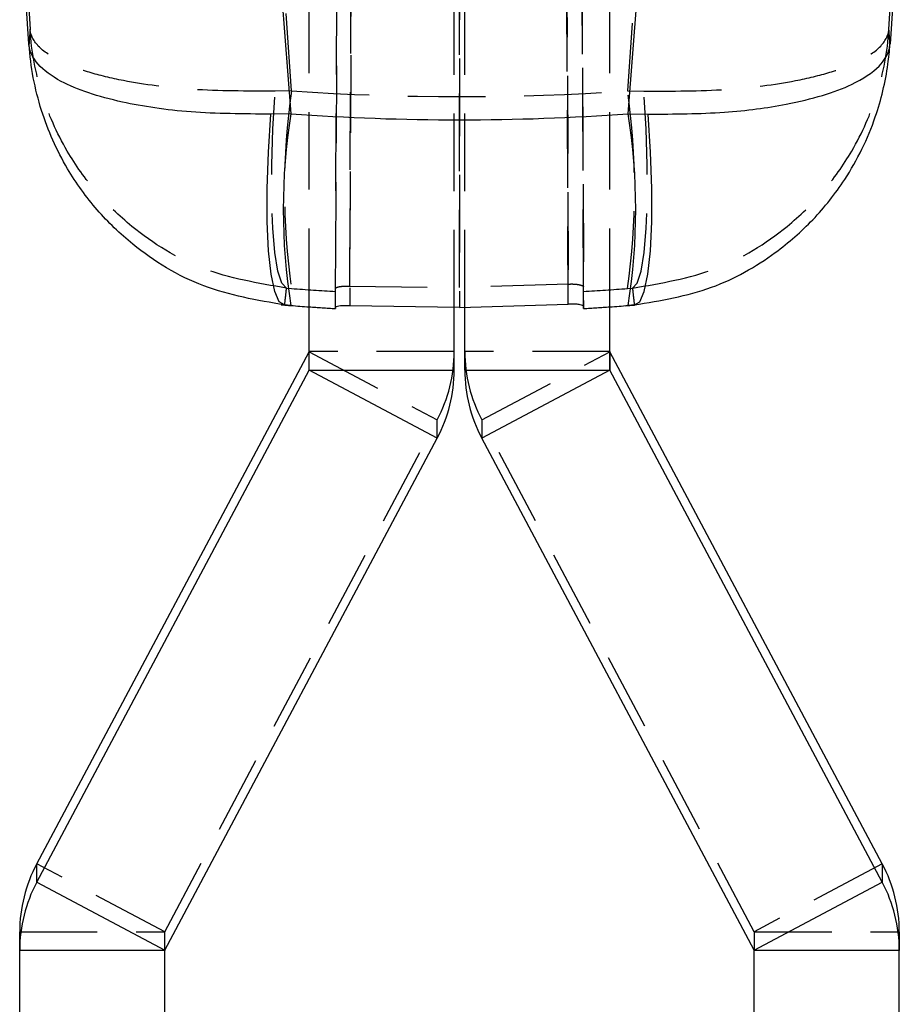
# Model space of a CAD drawing. Extents: x 66 to 736, y 72 to 577.
# Tile 11 of 17: x 426 to 455, y 322 to 354. Entities that reach past the tile are written whole.
import ezdxf

# ---------------------------------------------------------------- set-up
doc = ezdxf.new("R2010")
doc.units = 0
doc.header["$LTSCALE"] = 2
doc.linetypes.add('HIDDEN', pattern=[1.905, 1.27, -0.635])
doc.layers.get('0').update_dxf_attribs({"linetype": 'CONTINUOUS'})

msp = doc.modelspace()

# ---------------------------------------------------------------- linework, layer by layer
at = {"color": 7, "linetype": 'HIDDEN'}
for p, q in [((437.077728, 448.352838), (436.626209, 344.900476)), ((440.206221, 448.245773), (440.22198, 344.842667)), ((443.782677, 344.952071), (443.331854, 448.245773)), ((436.160822, 344.852271), (436.611232, 448.050389)), ((443.833232, 447.942684), (444.283018, 344.886573)), ((436.541945, 432.77132), (436.160828, 345.469186)), ((436.626218, 345.545674), (437.007553, 432.897726)), ((440.22198, 345.502505), (440.208727, 432.437489)), ((443.403624, 432.437489), (443.782666, 345.611515)), ((444.283011, 345.517623), (443.904112, 432.310859)), ((435.297252, 344.894426), (435.297252, 419.764171)), ((440.047252, 344.845476), (440.047252, 419.764171)), ((440.396768, 344.848039), (440.396768, 419.764171)), ((445.146768, 344.894426), (445.146768, 419.764171)), ((434.722953, 351.937065), (434.029595, 361.760708)), ((446.414426, 361.760708), (445.721067, 351.937065)), ((426.084486, 355.223568), (426.16253, 353.955047)), ((454.28149, 353.955047), (454.359534, 355.223568)), ((434.722953, 351.937065), (434.186215, 351.925114)), ((445.721067, 351.937065), (446.257805, 351.925114)), ((434.557599, 345.480288), (434.722953, 345.467689)), ((436.160524, 345.373104), (436.160828, 345.469186)), ((436.160524, 344.809981), (436.160524, 345.373104)), ((436.626218, 345.545674), (440.22198, 345.502505)), ((443.782666, 345.611515), (440.22198, 345.502505)), ((444.283497, 345.373104), (444.283011, 345.517623)), ((444.283497, 344.809981), (444.283497, 345.373104)), ((445.721067, 345.467689), (445.886421, 345.480288)), ((434.700227, 344.911078), (434.497007, 344.927782)), ((436.160766, 344.844328), (436.160524, 344.809981)), ((444.28319, 344.859118), (444.283497, 344.809981)), ((445.947013, 344.927782), (445.743794, 344.911078)), ((435.296082, 343.397009), (439.490083, 341.167862)), ((440.047252, 343.401702), (435.297252, 343.401702)), ((445.146768, 343.401702), (440.396768, 343.401702)), ((440.953938, 341.167862), (445.147939, 343.397009)), ((430.57336, 324.404309), (439.490083, 341.167862)), ((439.490083, 340.562025), (439.490083, 341.167862)), ((440.953938, 341.167862), (440.953938, 340.562025)), ((449.87066, 324.404309), (440.953938, 341.167862)), ((430.57336, 324.404309), (426.379359, 326.633452)), ((454.064661, 326.633452), (449.87066, 324.404309)), ((425.82219, 324.399615), (430.57219, 324.399615)), ((430.57219, 323.793782), (430.57219, 324.399615)), ((430.57336, 323.798472), (430.57336, 324.404309)), ((449.87066, 324.404309), (449.87066, 323.798472)), ((449.87183, 324.399615), (449.87183, 323.793782)), ((449.87183, 324.399615), (454.62183, 324.399615))]:
    msp.add_line(p, q, dxfattribs=at)
at = {"color": 7, "linetype": 'CONTINUOUS'}
for p, q in [((434.029595, 359.77667), (434.700227, 351.190279)), ((445.743794, 351.190279), (446.414426, 359.77667)), ((426.126289, 353.478724), (426.036336, 354.800815)), ((454.407685, 354.800815), (454.317731, 353.478724)), ((434.700227, 351.190279), (434.041306, 351.175415)), ((445.743794, 351.190279), (446.402715, 351.175415)), ((435.297252, 342.795866), (435.297252, 344.894426)), ((436.160822, 344.852271), (436.160766, 344.844328)), ((440.22198, 344.842667), (436.626209, 344.900476)), ((440.047252, 342.795866), (440.047252, 344.845476)), ((440.22198, 344.842667), (443.782677, 344.952071)), ((440.396768, 342.795866), (440.396768, 344.848039)), ((444.283018, 344.886573), (444.28319, 344.859118)), ((445.146768, 342.795866), (445.146768, 344.894426)), ((426.379359, 326.633452), (435.296082, 343.397009)), ((435.296082, 342.791172), (435.296082, 343.397009)), ((445.147939, 343.397009), (445.147939, 342.791172)), ((454.064661, 326.633452), (445.147939, 343.397009)), ((426.379359, 326.027619), (435.296082, 342.791172)), ((439.490083, 340.562025), (435.296082, 342.791172)), ((435.297252, 342.795866), (440.047252, 342.795866)), ((440.396768, 342.795866), (445.146768, 342.795866)), ((445.147939, 342.791172), (440.953938, 340.562025)), ((454.064661, 326.027619), (445.147939, 342.791172)), ((430.57336, 323.798472), (439.490083, 340.562025)), ((449.87066, 323.798472), (440.953938, 340.562025)), ((426.379359, 326.027619), (426.379359, 326.633452)), ((454.064661, 326.633452), (454.064661, 326.027619)), ((426.379359, 326.027619), (430.57336, 323.798472)), ((449.87066, 323.798472), (454.064661, 326.027619)), ((425.82219, 323.793782), (425.82219, 324.399615)), ((454.62183, 324.399615), (454.62183, 323.793782)), ((430.57219, 323.793782), (425.82219, 323.793782)), ((425.82219, 298.8142), (425.82219, 323.793782)), ((430.57219, 298.8142), (430.57219, 323.793782)), ((454.62183, 323.793782), (449.87183, 323.793782)), ((449.87183, 309.114395), (449.87183, 323.793782)), ((454.62183, 298.8142), (454.62183, 323.793782))]:
    msp.add_line(p, q, dxfattribs=at)
at = {"color": 7, "linetype": 'HIDDEN', "flags": 128}
for points in [[(434.557599, 345.480288), (434.403672, 345.644461), (434.274, 346.037286), (434.173206, 346.644754), (434.104888, 347.445185), (434.071481, 348.410035), (434.074178, 349.50489), (434.112883, 350.69068), (434.186215, 351.925114)], [(445.886421, 345.480288), (446.040348, 345.644461), (446.170021, 346.037286), (446.270814, 346.644754), (446.339132, 347.445185), (446.372539, 348.410035), (446.369842, 349.50489), (446.331137, 350.69068), (446.257805, 351.925114)]]:
    msp.add_lwpolyline(points, dxfattribs=at)
at = {"color": 7, "linetype": 'CONTINUOUS', "flags": 128}
for points in [[(434.497007, 344.927782), (434.321668, 345.029326), (434.172331, 345.368909), (434.054487, 345.93405), (433.972473, 346.703956), (433.929303, 347.650307), (433.926567, 348.738307), (433.964365, 349.927927), (434.041306, 351.175415)], [(445.947013, 344.927782), (446.122353, 345.029326), (446.27169, 345.368909), (446.389533, 345.93405), (446.471547, 346.703956), (446.514717, 347.650307), (446.517453, 348.738307), (446.479655, 349.927927), (446.402715, 351.175415)]]:
    msp.add_lwpolyline(points, dxfattribs=at)
at = {"color": 7, "linetype": 'HIDDEN'}
for centre, radius, start, end in [((457.38124, 348.702377), 22.888014, 171.8753742, 188.1246258), ((423.06278, 348.702377), 22.888014, 351.8753742, 8.1246258), ((435.290468, 343.401745), 4.756785, 331.9903447, 359.9994909), ((445.153553, 343.401745), 4.756785, 180.0005091, 208.0096553), ((430.582199, 324.399613), 0.010008, 152.0216518, 179.9914732), ((449.861821, 324.399613), 0.010008, 0.0085268, 27.9783482)]:
    msp.add_arc(centre, radius, start, end, dxfattribs=at)
at = {"color": 7, "linetype": 'CONTINUOUS'}
for centre, radius, start, end in [((454.288306, 348.050678), 19.838093, 170.8940164, 189.1059836), ((426.155714, 348.050678), 19.838093, 350.8940164, 9.1059836), ((435.287271, 343.401699), 0.009982, 331.9717974, 0.0199216), ((445.15675, 343.401699), 0.009982, 179.9800784, 208.0282026), ((435.287271, 342.795862), 0.009982, 331.9717974, 0.0199216), ((435.290468, 342.795908), 4.756785, 331.9903447, 359.9994909), ((445.153553, 342.795908), 4.756785, 180.0005091, 208.0096553), ((445.15675, 342.795862), 0.009982, 179.9800784, 208.0282026), ((430.578955, 324.399574), 4.756764, 151.990288, 179.9995098), ((449.865066, 324.399574), 4.756764, 0.0004902, 28.009712), ((430.578961, 323.79374), 4.756771, 151.9903078, 179.9994899), ((449.865059, 323.79374), 4.756771, 0.0005101, 28.0096922), ((430.582182, 323.793781), 0.009992, 151.9981986, 179.9935714), ((449.861838, 323.793781), 0.009992, 0.0064286, 28.0018014)]:
    msp.add_arc(centre, radius, start, end, dxfattribs=at)
at = {"color": 7, "linetype": 'HIDDEN'}
for centre, major_axis, ratio, start_param, end_param in [((440.22201, 414.58371), (71.05, 0), 0.884379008, 4.634914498, 4.789863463), ((440.22201, 414.58371), (71.05, 0), 0.975706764, 4.634914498, 4.655194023), ((440.22201, 414.58371), (71.05, 0), 0.975706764, 4.769583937, 4.789863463), ((440.22201, 417.458229), (0, 72.767236), 0.976400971, 3.072223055, 3.084397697), ((440.22201, 417.458229), (0, 72.767236), 0.976400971, 3.198787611, 3.210962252)]:
    msp.add_ellipse(centre, major_axis=major_axis, ratio=ratio, start_param=start_param, end_param=end_param, dxfattribs=at)
at = {"color": 7, "linetype": 'CONTINUOUS'}
for major_axis, ratio, start_param, end_param in [((71.05, 0), 0.935524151, 4.634593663, 4.790184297), ((0, 72.767236), 0.976400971, 3.063797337, 3.072223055), ((0, 72.767236), 0.976400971, 3.210962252, 3.219387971)]:
    msp.add_ellipse((440.22201, 417.458229), major_axis=major_axis, ratio=ratio, start_param=start_param, end_param=end_param, dxfattribs=at)
at = {"color": 7, "linetype": 'HIDDEN'}
for points, knots in [([(426.16253, 353.955047), (426.15677, 353.875193), (426.145412, 353.717718), (426.132603, 353.557631), (426.126289, 353.478724)], [0, 0, 0, 0, 0.50709762, 1, 1, 1, 1]), ([(434.186215, 351.925114), (433.263166, 351.928696), (431.443881, 351.935756), (429.426008, 352.205771), (428.060633, 352.535505), (427.089349, 352.900447), (426.378337, 353.371009), (426.178479, 353.752281), (426.162669, 353.953284), (426.16253, 353.955047)], [0, 0, 0, 0, 0.212308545, 0.418449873, 0.544796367, 0.671166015, 0.830690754, 0.998514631, 1, 1, 1, 1]), ([(434.557599, 345.480288), (433.625649, 345.63819), (431.788816, 345.949408), (429.712912, 347.225926), (428.286643, 348.612097), (427.25286, 350.061468), (426.466195, 351.845318), (426.208427, 353.231985), (426.162929, 353.948759), (426.16253, 353.955047)], [0, 0, 0, 0, 0.212307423, 0.418448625, 0.544795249, 0.671164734, 0.830689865, 0.998514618, 1, 1, 1, 1]), ([(445.886421, 345.480288), (446.818371, 345.63819), (448.655204, 345.949408), (450.731109, 347.225926), (452.157377, 348.612097), (453.19116, 350.061468), (453.977825, 351.845318), (454.235593, 353.231985), (454.281091, 353.948759), (454.28149, 353.955047)], [0, 0, 0, 0, 0.212307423, 0.418448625, 0.544795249, 0.671164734, 0.830689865, 0.998514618, 1, 1, 1, 1]), ([(446.257805, 351.925114), (447.180854, 351.928696), (449.000139, 351.935756), (451.018012, 352.205771), (452.383387, 352.535505), (453.354671, 352.900447), (454.065683, 353.371009), (454.265541, 353.752281), (454.281352, 353.953284), (454.28149, 353.955047)], [0, 0, 0, 0, 0.212308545, 0.418449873, 0.544796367, 0.671166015, 0.830690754, 0.998514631, 1, 1, 1, 1]), ([(454.317731, 353.478724), (454.311417, 353.557631), (454.298608, 353.717718), (454.28725, 353.875193), (454.28149, 353.955047)], [0, 0, 0, 0, 0.49290238, 1, 1, 1, 1]), ([(443.782666, 345.611515), (443.782781, 345.611522), (443.783359, 345.61156), (443.785787, 345.611697), (443.795499, 345.61229), (443.834474, 345.614242), (443.92548, 345.616066), (444.055832, 345.608524), (444.179149, 345.586298), (444.265661, 345.554323), (444.277134, 345.530054), (444.283011, 345.517623)], [0, 0, 0, 0, 0.0004406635, 0.002203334, 0.0092546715, 0.0374666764, 0.1507671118, 0.3576799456, 0.5652134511, 0.7772958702, 1, 1, 1, 1]), ([(434.497007, 344.927782), (434.507884, 345.019083), (434.529806, 345.203109), (434.548287, 345.387419), (434.557599, 345.480288)], [0, 0, 0, 0, 0.496131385, 1, 1, 1, 1]), ([(436.160828, 345.469186), (436.166479, 345.479131), (436.177783, 345.499022), (436.265454, 345.525755), (436.393987, 345.543887), (436.523354, 345.549001), (436.6025, 345.546441), (436.626218, 345.545674)], [0, 0, 0, 0, 0.2277148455, 0.4554661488, 0.6819316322, 0.9046861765, 1, 1, 1, 1]), ([(445.886421, 345.480288), (445.895733, 345.387419), (445.914214, 345.203109), (445.936136, 345.019083), (445.947013, 344.927782)], [0, 0, 0, 0, 0.503868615, 1, 1, 1, 1])]:
    msp.add_open_spline(points, degree=3, knots=knots, dxfattribs=at)
at = {"color": 7, "linetype": 'CONTINUOUS'}
for points, knots in [([(434.041306, 351.175415), (433.149918, 351.182067), (431.370534, 351.195345), (429.395486, 351.494577), (428.033539, 351.862512), (427.058327, 352.274314), (426.337208, 352.811009), (426.139121, 353.247206), (426.126399, 353.476742), (426.126289, 353.478724)], [0, 0, 0, 0, 0.206443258, 0.412100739, 0.536501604, 0.664916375, 0.827378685, 0.998509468, 1, 1, 1, 1]), ([(434.497007, 344.927782), (433.594849, 345.082009), (431.793964, 345.389876), (429.749419, 346.641629), (428.313616, 348.021911), (427.261715, 349.484951), (426.446627, 351.310337), (426.176441, 352.735094), (426.126719, 353.472359), (426.126289, 353.478724)], [0, 0, 0, 0, 0.206442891, 0.412100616, 0.536501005, 0.664915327, 0.82737814, 0.998509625, 1, 1, 1, 1]), ([(445.947013, 344.927782), (446.807392, 345.070918), (448.458996, 345.345685), (450.407656, 346.450407), (451.839168, 347.698887), (453.004493, 349.171406), (453.852193, 350.907042), (454.217892, 352.439976), (454.302335, 353.250439), (454.317302, 353.472359), (454.317731, 353.478724)], [0, 0, 0, 0, 0.196754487, 0.377694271, 0.503231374, 0.632946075, 0.809849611, 0.948061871, 0.998510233, 1, 1, 1, 1]), ([(446.402715, 351.175415), (447.252961, 351.180539), (448.885112, 351.190375), (450.780426, 351.448521), (452.140834, 351.776654), (453.2283, 352.186015), (453.982107, 352.690971), (454.270137, 353.156346), (454.313792, 353.407652), (454.317621, 353.476742), (454.317731, 353.478724)], [0, 0, 0, 0, 0.1967579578, 0.377700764, 0.5053079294, 0.6329409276, 0.809847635, 0.9480612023, 0.9985100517, 1, 1, 1, 1]), ([(434.383821, 344.934935), (434.463273, 344.927907), (434.56411, 344.918987), (434.666053, 344.911614), (434.687674, 344.91005)], [0, 0, 0, 0, 0.78791617, 1, 1, 1, 1]), ([(436.626209, 344.900476), (436.571562, 344.902053), (436.46228, 344.905206), (436.320623, 344.897008), (436.216038, 344.881948), (436.166787, 344.865645), (436.162338, 344.855669), (436.160822, 344.852271)], [0, 0, 0, 0, 0.219331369, 0.438616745, 0.659398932, 0.883975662, 1, 1, 1, 1]), ([(444.283018, 344.886573), (444.277308, 344.895584), (444.265886, 344.913607), (444.177379, 344.937796), (444.047845, 344.953794), (443.907601, 344.958037), (443.817258, 344.953723), (443.782677, 344.952071)], [0, 0, 0, 0, 0.2193196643, 0.4386979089, 0.6561238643, 0.8683700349, 1, 1, 1, 1]), ([(445.654906, 344.901579), (445.749342, 344.908716), (445.857133, 344.916861), (445.960913, 344.926651), (445.973771, 344.927864)], [0, 0, 0, 0, 0.876105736, 1, 1, 1, 1])]:
    msp.add_open_spline(points, degree=3, knots=knots, dxfattribs=at)

doc.saveas('drawing.dxf')
